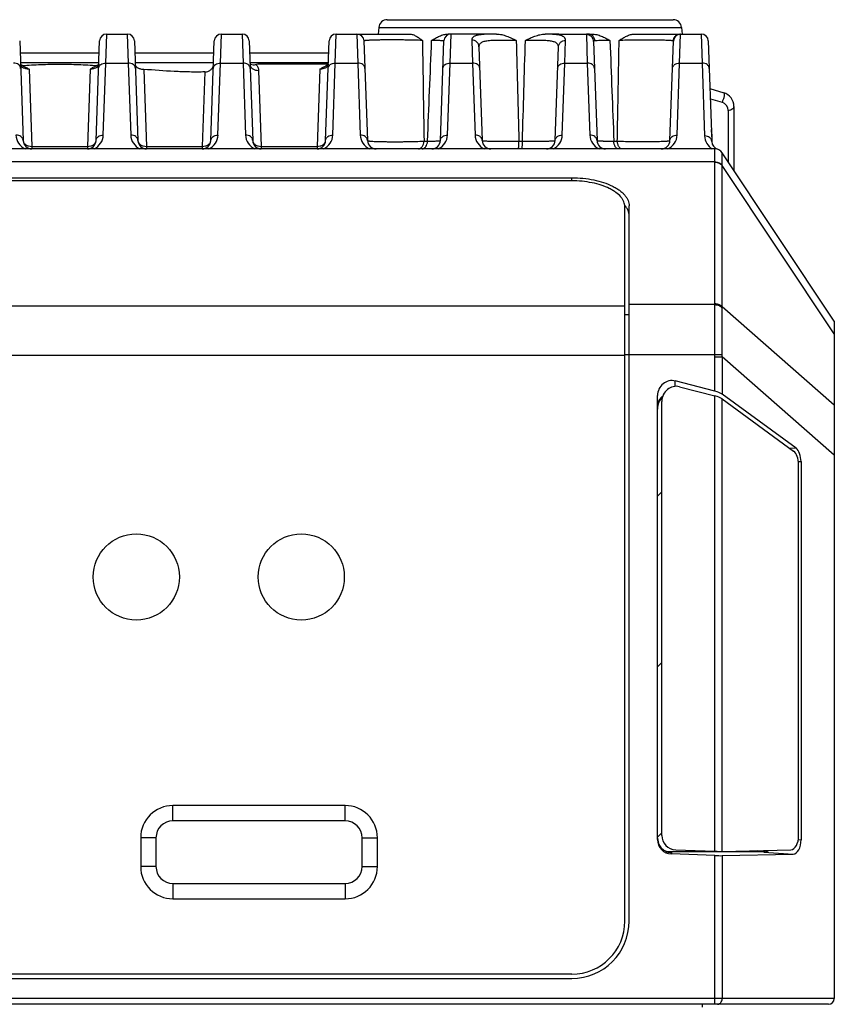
# Model space of a CAD drawing. Header units: millimetres. Extents: x 41 to 356, y 46 to 372.
# Tile 3 of 22: x 93 to 122, y 72 to 106. Entities that reach past the tile are written whole.
import ezdxf

# ---------------------------------------------------------------- set-up
doc = ezdxf.new("R2010")
doc.units = ezdxf.units.MM
doc.header["$LTSCALE"] = 23.1
doc.layers.add('00_COMPONENTS', color=7, linetype='CONTINUOUS')

msp = doc.modelspace()

# ---------------------------------------------------------------- linework, layer by layer
at = {"layer": '00_COMPONENTS', "color": 7}
for p, q in [((105.744, 105.656), (105.719, 105.424)), ((106.042, 105.924), (116.002, 105.924)), ((116.3, 105.656), (116.324, 105.424)), ((96.263, 105.424), (96.981, 105.424)), ((100.263, 105.424), (100.981, 105.424)), ((104.263, 105.424), (106.82, 105.424)), ((109.849, 105.424), (108.165, 105.424)), ((112.022, 105.424), (111.544, 105.423)), ((112.022, 105.424), (113.172, 105.424)), ((114.65, 105.424), (116.981, 105.424)), ((93.23, 105.183), (93.352, 101.714)), ((95.892, 101.714), (96.014, 105.183)), ((97.23, 105.183), (97.352, 101.714)), ((99.892, 101.714), (100.014, 105.183)), ((101.23, 105.183), (101.352, 101.714)), ((103.892, 101.714), (104.014, 105.183)), ((105.23, 105.183), (105.352, 101.714)), ((107.892, 101.714), (108.014, 105.183)), ((109.237, 104.981), (109.352, 101.714)), ((111.892, 101.714), (112.006, 104.974)), ((113.231, 105.165), (113.352, 101.714)), ((115.892, 101.714), (116.013, 105.18)), ((117.23, 105.183), (117.353, 101.683)), ((93.245, 104.775), (95.999, 104.775)), ((97.245, 104.775), (99.999, 104.775)), ((101.245, 104.775), (103.999, 104.775)), ((95.928, 104.328), (95.92, 104.323)), ((99.985, 104.359), (99.985, 104.364)), ((101.525, 104.383), (103.986, 104.383)), ((117.288, 103.525), (117.766, 103.382)), ((118.122, 102.903), (118.122, 100.674)), ((117.351, 101.937), (117.351, 101.736)), ((117.461, 101.424), (71.783, 101.424)), ((121.622, 95.424), (117.711, 101.291)), ((76.772, 100.417), (112.472, 100.417)), ((112.472, 100.311), (76.772, 100.311)), ((114.322, 74.524), (114.322, 99.403)), ((114.472, 74.524), (114.472, 99.434)), ((121.622, 95.424), (121.622, 71.824)), ((117.461, 92.983), (116.08, 93.338)), ((116.23, 93.137), (117.461, 92.821)), ((115.461, 77.361), (115.461, 92.828)), ((115.611, 77.506), (115.611, 92.628)), ((120.288, 90.993), (117.711, 92.877)), ((117.711, 92.715), (120.205, 90.892)), ((120.378, 77.506), (120.378, 90.428)), ((120.461, 90.529), (120.461, 77.358)), ((104.572, 78.549), (98.572, 78.549)), ((97.447, 77.424), (97.447, 76.424)), ((105.697, 76.424), (105.697, 77.424)), ((115.781, 76.945), (118.825, 76.945)), ((117.461, 76.807), (115.943, 76.861)), ((116.093, 77.006), (117.461, 76.957)), ((117.711, 76.953), (120.104, 77.005)), ((117.711, 76.803), (120.187, 76.857)), ((118.825, 76.945), (119.097, 76.945)), ((98.572, 75.299), (104.572, 75.299)), ((112.472, 72.674), (76.772, 72.674)), ((76.772, 72.524), (112.472, 72.524)), ((121.422, 71.624), (67.822, 71.624))]:
    msp.add_line(p, q, dxfattribs=at)
at = {"layer": '00_COMPONENTS', "color": 4}
for p, q in [((105.744, 105.656), (116.3, 105.656)), ((96.23, 104.415), (96.263, 105.424)), ((96.981, 105.424), (97.014, 104.415)), ((100.23, 104.415), (100.263, 105.424)), ((100.981, 105.424), (101.014, 104.415)), ((104.23, 104.415), (104.263, 105.424)), ((104.981, 105.424), (105.014, 104.415)), ((108.23, 104.415), (108.263, 105.424)), ((109.78, 105.424), (109.778, 105.424)), ((112.981, 105.405), (113.014, 104.415)), ((116.23, 104.415), (116.263, 105.421)), ((116.981, 105.424), (117.014, 104.415)), ((108.988, 105.212), (109.014, 104.415)), ((112.23, 104.415), (112.256, 105.204)), ((93.257, 104.433), (95.987, 104.433)), ((96.142, 101.905), (96.23, 104.415)), ((96.23, 104.415), (97.014, 104.415)), ((97.014, 104.415), (97.102, 101.905)), ((97.257, 104.433), (99.987, 104.433)), ((100.142, 101.905), (100.23, 104.415)), ((100.23, 104.415), (101.014, 104.415)), ((101.014, 104.415), (101.102, 101.905)), ((101.257, 104.433), (103.987, 104.433)), ((104.142, 101.905), (104.23, 104.415)), ((104.23, 104.415), (105.014, 104.415)), ((105.014, 104.415), (105.102, 101.905)), ((108.142, 101.905), (108.23, 104.415)), ((108.23, 104.415), (109.014, 104.415)), ((109.014, 104.415), (109.102, 101.905)), ((112.142, 101.905), (112.23, 104.415)), ((112.23, 104.415), (113.014, 104.415)), ((113.014, 104.415), (113.102, 101.905)), ((116.142, 101.905), (116.23, 104.415)), ((116.23, 104.415), (117.014, 104.415)), ((117.014, 104.415), (117.103, 101.873)), ((93.558, 104.198), (93.651, 101.512)), ((95.686, 104.198), (95.593, 101.512)), ((97.558, 104.193), (97.651, 101.512)), ((99.683, 104.104), (99.593, 101.512)), ((101.559, 104.157), (101.651, 101.512)), ((103.686, 104.198), (103.593, 101.512)), ((117.301, 103.171), (117.708, 103.049)), ((117.922, 102.761), (117.922, 100.974)), ((117.351, 101.937), (117.344, 101.932)), ((117.344, 101.93), (117.351, 101.937)), ((107.324, 101.693), (107.445, 101.693)), ((110.631, 101.693), (110.752, 101.693)), ((113.938, 101.693), (114.059, 101.693)), ((93.651, 101.512), (93.651, 101.424)), ((93.651, 101.512), (95.593, 101.512)), ((95.593, 101.512), (95.593, 101.424)), ((97.651, 101.512), (97.651, 101.424)), ((97.651, 101.512), (99.593, 101.512)), ((99.593, 101.512), (99.593, 101.424)), ((101.651, 101.512), (101.651, 101.424)), ((101.651, 101.512), (103.593, 101.512)), ((103.593, 101.512), (103.593, 101.424)), ((117.711, 101.29), (117.711, 101.291)), ((117.461, 100.972), (71.783, 100.972)), ((117.461, 96.036), (117.461, 100.962)), ((117.711, 95.919), (117.711, 100.846)), ((121.622, 94.98), (117.711, 100.846)), ((112.472, 100.311), (112.472, 100.417)), ((74.922, 95.954), (114.322, 95.954)), ((117.461, 95.998), (114.472, 95.998)), ((121.622, 92.495), (117.711, 95.919)), ((114.322, 95.65), (114.472, 95.65)), ((74.922, 94.234), (114.322, 94.234)), ((114.322, 94.257), (117.461, 94.257)), ((117.461, 94.257), (117.712, 94.262)), ((117.461, 92.983), (117.461, 94.181)), ((117.461, 94.181), (117.711, 94.181)), ((117.711, 94.181), (117.711, 92.877)), ((121.622, 90.757), (117.711, 94.181)), ((116.08, 93.151), (116.08, 93.338)), ((117.461, 76.957), (117.461, 92.821)), ((117.711, 76.953), (117.711, 92.715)), ((120.052, 91.004), (120.288, 90.993)), ((120.372, 90.533), (120.461, 90.529)), ((115.461, 89.325), (115.611, 89.475)), ((115.461, 83.385), (115.611, 83.535)), ((98.572, 78.015), (98.572, 78.549)), ((104.572, 78.015), (104.572, 78.549)), ((104.572, 78.015), (98.572, 78.015)), ((115.461, 77.445), (115.611, 77.595)), ((97.981, 77.424), (97.447, 77.424)), ((97.981, 77.424), (97.981, 76.424)), ((105.163, 76.424), (105.163, 77.424)), ((105.163, 77.424), (105.697, 77.424)), ((120.367, 77.363), (120.461, 77.358)), ((115.943, 76.914), (115.887, 76.919)), ((115.943, 76.914), (115.943, 76.861)), ((119.167, 76.92), (118.825, 76.945)), ((119.167, 76.92), (120.187, 76.857)), ((117.461, 71.624), (117.461, 76.807)), ((117.711, 76.803), (117.711, 71.824)), ((97.981, 76.424), (97.447, 76.424)), ((105.163, 76.424), (105.697, 76.424)), ((98.572, 75.833), (98.572, 75.299)), ((98.572, 75.833), (104.572, 75.833)), ((104.572, 75.833), (104.572, 75.299)), ((121.622, 71.824), (67.622, 71.824)), ((117.032, 71.524), (117.032, 71.624))]:
    msp.add_line(p, q, dxfattribs=at)
at = {"layer": '00_COMPONENTS', "color": 7}
for points in [[(93.325, 104.323), (93.317, 104.327), (93.309, 104.332), (93.302, 104.336), (93.297, 104.339)], [(93.357, 104.308), (93.352, 104.31), (93.342, 104.314), (93.333, 104.319), (93.325, 104.323)], [(95.92, 104.323), (95.912, 104.319), (95.903, 104.315), (95.893, 104.311), (95.887, 104.308)], [(95.947, 104.339), (95.942, 104.336), (95.936, 104.332), (95.928, 104.328)], [(101.259, 104.357), (101.259, 104.357), (101.259, 104.357), (101.259, 104.357), (101.259, 104.357), (101.259, 104.358), (101.259, 104.359)], [(103.967, 104.354), (103.962, 104.35), (103.957, 104.346), (103.951, 104.342), (103.945, 104.338), (103.938, 104.333), (103.931, 104.329), (103.923, 104.325), (103.914, 104.32), (103.906, 104.316), (103.896, 104.312), (103.887, 104.308)], [(103.978, 104.364), (103.975, 104.361), (103.971, 104.358), (103.967, 104.354)], [(103.985, 104.373), (103.985, 104.372), (103.983, 104.37), (103.981, 104.367), (103.978, 104.364)], [(107.985, 104.373), (107.985, 104.372), (107.983, 104.37), (107.981, 104.367), (107.978, 104.364)]]:
    msp.add_lwpolyline(points, dxfattribs=at)
for centre in [(97.295, 86.511), (103.045, 86.511)]:
    msp.add_circle(centre, 1.5, dxfattribs=at)
for centre, radius, start, end in [((106.042, 105.624), 0.3, 90, 174), ((116.002, 105.624), 0.3, 6, 90), ((96.263, 105.174), 0.25, 90, 178), ((96.981, 105.174), 0.25, 2, 90), ((100.263, 105.174), 0.25, 90, 178), ((100.981, 105.174), 0.25, 2, 90), ((104.263, 105.174), 0.25, 90, 178), ((104.981, 105.174), 0.25, 2, 90), ((108.263, 105.174), 0.25, 90, 178), ((116.263, 105.174), 0.25, 95.3333, 178), ((116.981, 105.174), 0.25, 2, 90), ((101.467, 104.89), 0.549, 247.6461, 248.608), ((100.458, 107.394), 3.194, 288.4506, 289.5064), ((117.622, 102.903), 0.5, 0, 73.3008), ((116.331, 101.937), 1.02, 359.9889, 8.9663), ((93.651, 101.724), 0.3, 182, 270), ((95.593, 101.724), 0.3, 270, 358), ((97.651, 101.724), 0.3, 182, 270), ((99.593, 101.724), 0.3, 270, 358), ((101.651, 101.724), 0.3, 182, 270), ((103.593, 101.724), 0.3, 270, 358), ((105.651, 101.724), 0.3, 182, 270), ((107.593, 101.724), 0.3, 270, 358), ((109.651, 101.724), 0.3, 182, 270), ((111.593, 101.724), 0.3, 270, 358), ((113.651, 101.724), 0.3, 182, 270), ((115.593, 101.724), 0.3, 270, 358), ((117.652, 101.693), 0.3, 182, 251.4343), ((117.461, 101.124), 0.3, 33.6901, 90), ((117.461, 101.124), 0.3, 87.2753, 89.9988), ((117.461, 101.124), 0.3, 85.9344, 87.276), ((98.572, 77.424), 1.125, 90, 180), ((104.572, 77.424), 1.125, 0, 90), ((115.954, 77.414), 0.499, 265.4742, 268.7876), ((98.572, 76.424), 1.125, 180, 270), ((104.572, 76.424), 1.125, 270, 360), ((112.472, 74.524), 2, 270, 360), ((112.472, 74.524), 1.85, 270, 360), ((121.422, 71.824), 0.2, 270, 360)]:
    msp.add_arc(centre, radius, start, end, dxfattribs=at)
at = {"layer": '00_COMPONENTS', "color": 4}
for centre, radius, start, end in [((109.876, 86.784), 18.64, 90.0825, 90.297), ((116.263, 105.171), 0.25, 89.9805, 177.983), ((1819.696, 130.902), 1712.622, 180.859896, 180.977254), ((101.409, 104.364), 0.149, 182, 182.7161), ((101.409, 104.364), 0.15, 182.718, 185.7993), ((117.622, 102.761), 0.3, 359.9999, 73.3009), ((93.651, 101.924), 0.55, 181.9999, 245.2671), ((95.593, 101.924), 0.55, 294.7328, 358.0001), ((97.651, 101.924), 0.55, 181.9999, 245.2671), ((99.593, 101.924), 0.55, 294.7328, 358.0001), ((101.651, 101.924), 0.55, 181.9999, 245.2671), ((103.593, 101.924), 0.55, 294.7328, 358.0001), ((105.651, 101.924), 0.55, 181.9999, 245.2671), ((107.593, 101.924), 0.55, 294.7328, 358.0001), ((109.651, 101.924), 0.55, 181.9997, 245.2674), ((111.593, 101.924), 0.55, 294.7322, 358.0007), ((113.651, 101.924), 0.55, 181.9999, 245.2671), ((115.593, 101.924), 0.55, 294.7328, 358.0001), ((117.652, 101.893), 0.55, 181.9997, 238.3751), ((117.461, 101.124), 0.3, 84.6818, 85.9344), ((117.461, 101.124), 0.3, 33.6508, 33.6901), ((116.216, 100.962), 1.245, 0.0001, 0.4328), ((116.429, 100.861), 1.282, 359.3359, 359.7699), ((116.632, 96.036), 0.829, 357.4052, 359.9954), ((116.727, 95.884), 0.984, 359.5877, 2.0452), ((114.037, 94.181), 3.424, 0.0019, 1.2766), ((114.019, 94.249), 3.693, 358.9442, 0.2128), ((98.572, 77.424), 0.591, 90, 180), ((104.572, 77.424), 0.591, 0, 90), ((98.572, 76.424), 0.591, 180, 270), ((104.572, 76.424), 0.591, 270, 360)]:
    msp.add_arc(centre, radius, start, end, dxfattribs=at)
at = {"layer": '00_COMPONENTS', "color": 7}
for centre, major_axis, ratio, start_param, end_param in [((116.35, 101.918), (0.479, 0.898), 0.977687, -1.071148, -0.914259), ((115.961, 92.828), (0, 0.524), 0.953479, -0.240077, 1.570796), ((116.111, 92.628), (0, 0.524), 0.953479, -0.240075, 1.570796), ((117.461, 92.888), (0.299, -0.085), 0.294741, 0.671259, 1.654052), ((115.827, 92.353), (-0.001, 0.501), 0.730594, 6.842726, 7.850231), ((117.461, 92.726), (0.299, -0.085), 0.294744, 0.671259, 1.654053), ((120.184, 90.529), (0, 0.5), 0.554295, -1.570793, -0.384968), ((120.101, 90.428), (0, 0.5), 0.554295, -1.570796, -0.384969), ((115.961, 77.361), (0, 0.5), 0.999265, -4.712389, -3.17726), ((115.827, 77.446), (0.001, 0.501), 0.731234, 1.640531, 2.163992), ((116.111, 77.506), (0, 0.5), 0.999265, 1.570796, 3.105928), ((120.101, 77.506), (0, 0.501), 0.553981, -3.129496, -1.570796), ((120.184, 77.358), (0, 0.501), 0.55398, -3.129496, -1.570793), ((115.827, 77.446), (0.001, 0.501), 0.731234, -3.322763, -3.140015), ((117.461, 76.968), (0.3, -0.011), 0.038313, -1.569426, -0.586633), ((118.824, 77.446), (-0.001, 0.501), 0.731234, -3.143164, -2.767273), ((119.097, 77.446), (-0.001, 0.501), 0.731234, -3.143164, -2.7347), ((117.461, 76.818), (0.3, -0.011), 0.038315, -1.569426, -0.586632)]:
    msp.add_ellipse(centre, major_axis=major_axis, ratio=ratio, start_param=start_param, end_param=end_param, dxfattribs=at)
for points, knots in [([(106.82, 105.424), (106.858, 105.424), (106.917, 105.411), (106.991, 105.381), (107.066, 105.341), (107.159, 105.281), (107.231, 105.227), (107.267, 105.2)], [0, 0, 0, 0, 0.227498, 0.347209, 0.471073, 0.729803, 1, 1, 1, 1]), ([(107.587, 105.2), (107.632, 105.228), (107.721, 105.283), (107.861, 105.354), (108.009, 105.408), (108.113, 105.424), (108.165, 105.424)], [0, 0, 0, 0, 0.250226, 0.501169, 0.751246, 1, 1, 1, 1]), ([(109.849, 105.424), (109.91, 105.424), (110.03, 105.408), (110.204, 105.353), (110.371, 105.281), (110.481, 105.227), (110.535, 105.199)], [0, 0, 0, 0, 0.248036, 0.497474, 0.7482, 1, 1, 1, 1]), ([(110.855, 105.2), (110.91, 105.227), (111.019, 105.281), (111.187, 105.353), (111.362, 105.407), (111.484, 105.423), (111.544, 105.423)], [0, 0, 0, 0, 0.250593, 0.500899, 0.750758, 1, 1, 1, 1]), ([(113.172, 105.424), (113.229, 105.424), (113.342, 105.408), (113.502, 105.355), (113.656, 105.283), (113.754, 105.228), (113.803, 105.2)], [0, 0, 0, 0, 0.250128, 0.500533, 0.750803, 1, 1, 1, 1]), ([(114.123, 105.2), (114.166, 105.228), (114.25, 105.281), (114.38, 105.353), (114.512, 105.407), (114.605, 105.424), (114.65, 105.424)], [0, 0, 0, 0, 0.262973, 0.518363, 0.764044, 1, 1, 1, 1]), ([(93.277, 104.353), (93.275, 104.354), (93.269, 104.36), (93.262, 104.367), (93.259, 104.372)], [0, 0, 0, 0, 0.253394, 1, 1, 1, 1]), ([(93.297, 104.339), (93.295, 104.34), (93.288, 104.345), (93.282, 104.349), (93.277, 104.353)], [0, 0, 0, 0, 0.235151, 1, 1, 1, 1]), ([(93.317, 104.327), (93.425, 104.334), (93.643, 104.348), (93.969, 104.363), (94.295, 104.373), (94.622, 104.376), (94.949, 104.373), (95.385, 104.36), (95.711, 104.342), (95.928, 104.328)], [0, 0, 0, 0, 0.124869, 0.24984, 0.374898, 0.499998, 0.625098, 0.750154, 1, 1, 1, 1]), ([(93.357, 104.308), (93.393, 104.293), (93.461, 104.259), (93.526, 104.218), (93.558, 104.198)], [0, 0, 0, 0, 0.507826, 1, 1, 1, 1]), ([(95.887, 104.308), (95.851, 104.293), (95.783, 104.259), (95.718, 104.218), (95.686, 104.198)], [0, 0, 0, 0, 0.507828, 1, 1, 1, 1]), ([(95.967, 104.353), (95.965, 104.352), (95.959, 104.347), (95.952, 104.343), (95.947, 104.339)], [0, 0, 0, 0, 0.260301, 1, 1, 1, 1]), ([(97.26, 104.346), (97.26, 104.337), (97.265, 104.316), (97.283, 104.289), (97.311, 104.265), (97.348, 104.244), (97.392, 104.225), (97.463, 104.205), (97.519, 104.196), (97.558, 104.193)], [0, 0, 0, 0, 0.081886, 0.169922, 0.271066, 0.389003, 0.524325, 0.67478, 1, 1, 1, 1]), ([(99.683, 104.104), (99.72, 104.105), (99.792, 104.117), (99.887, 104.168), (99.956, 104.247), (99.978, 104.312), (99.983, 104.345)], [0, 0, 0, 0, 0.263617, 0.518271, 0.762073, 1, 1, 1, 1]), ([(101.267, 104.379), (101.299, 104.366), (101.349, 104.352), (101.418, 104.352), (101.452, 104.359), (101.469, 104.364)], [0, 0, 0, 0, 0.49642, 0.747032, 1, 1, 1, 1]), ([(103.686, 104.198), (103.718, 104.218), (103.783, 104.259), (103.851, 104.293), (103.887, 104.308)], [0, 0, 0, 0, 0.492175, 1, 1, 1, 1]), ([(99.683, 104.104), (99.506, 104.1), (99.15, 104.099), (98.441, 104.124), (97.911, 104.164), (97.558, 104.193)], [0, 0, 0, 0, 0.250321, 0.500519, 1, 1, 1, 1]), ([(112.472, 100.417), (112.602, 100.417), (112.859, 100.405), (113.231, 100.35), (113.575, 100.261), (113.835, 100.159), (114.016, 100.061), (114.134, 99.984), (114.235, 99.901), (114.32, 99.814), (114.387, 99.723), (114.436, 99.628), (114.465, 99.532), (114.472, 99.466), (114.472, 99.434)], [0, 0, 0, 0, 0.162073, 0.319459, 0.467792, 0.603391, 0.665609, 0.723814, 0.777968, 0.828196, 0.874827, 0.918423, 0.959801, 1, 1, 1, 1]), ([(114.322, 99.403), (114.322, 99.433), (114.316, 99.494), (114.288, 99.583), (114.243, 99.67), (114.157, 99.787), (114.04, 99.891), (113.9, 99.982), (113.733, 100.073), (113.493, 100.167), (113.174, 100.249), (112.83, 100.3), (112.592, 100.311), (112.472, 100.311)], [0, 0, 0, 0, 0.040152, 0.081487, 0.125049, 0.171654, 0.275835, 0.334045, 0.396278, 0.53193, 0.680341, 0.837822, 1, 1, 1, 1]), ([(114.472, 99.085), (114.472, 99.118), (114.465, 99.184), (114.435, 99.281), (114.386, 99.376), (114.342, 99.435), (114.318, 99.464)], [0, 0, 0, 0, 0.233816, 0.474564, 0.728368, 1, 1, 1, 1]), ([(115.642, 92.808), (115.614, 92.789), (115.563, 92.743), (115.505, 92.657), (115.469, 92.558), (115.461, 92.487), (115.461, 92.452)], [0, 0, 0, 0, 0.243872, 0.490906, 0.742765, 1, 1, 1, 1]), ([(115.463, 77.369), (115.465, 77.339), (115.475, 77.28), (115.505, 77.195), (115.55, 77.119), (115.607, 77.052), (115.675, 76.997), (115.75, 76.955), (115.83, 76.927), (115.886, 76.918), (115.915, 76.916)], [0, 0, 0, 0, 0.129398, 0.257622, 0.384392, 0.509642, 0.633501, 0.756249, 0.878268, 1, 1, 1, 1]), ([(119.167, 76.92), (119.181, 76.92), (119.21, 76.923), (119.267, 76.941), (119.306, 76.968), (119.33, 76.988)], [0, 0, 0, 0, 0.234891, 0.477382, 1, 1, 1, 1])]:
    msp.add_open_spline(points, degree=3, knots=knots, dxfattribs=at)
at = {"layer": '00_COMPONENTS', "color": 4}
for points, knots in [([(109.778, 105.424), (109.718, 105.424), (109.605, 105.422), (109.445, 105.417), (109.306, 105.405), (109.206, 105.389), (109.138, 105.371), (109.097, 105.356), (109.062, 105.338), (109.034, 105.318), (109.012, 105.295), (108.997, 105.269), (108.988, 105.241), (108.987, 105.222), (108.988, 105.212)], [0, 0, 0, 0, 0.20418, 0.387028, 0.545324, 0.677229, 0.733271, 0.782996, 0.826917, 0.865853, 0.900991, 0.933884, 0.966316, 1, 1, 1, 1]), ([(112.256, 105.204), (112.256, 105.214), (112.255, 105.233), (112.248, 105.26), (112.235, 105.285), (112.215, 105.307), (112.19, 105.328), (112.146, 105.353), (112.075, 105.378), (111.971, 105.398), (111.847, 105.412), (111.702, 105.42), (111.599, 105.422), (111.544, 105.423)], [0, 0, 0, 0, 0.035579, 0.06982, 0.104267, 0.140563, 0.180199, 0.224369, 0.329374, 0.459593, 0.615795, 0.796785, 1, 1, 1, 1]), ([(113.041, 105.424), (113.032, 105.424), (113.017, 105.424), (112.999, 105.421), (112.989, 105.417), (112.985, 105.414), (112.982, 105.41), (112.981, 105.406), (112.981, 105.405)], [0, 0, 0, 0, 0.390631, 0.67265, 0.776712, 0.860528, 0.931237, 1, 1, 1, 1]), ([(113.231, 105.165), (113.23, 105.196), (113.215, 105.26), (113.159, 105.339), (113.077, 105.393), (113.013, 105.405), (112.981, 105.405)], [0, 0, 0, 0, 0.249561, 0.499376, 0.749553, 1, 1, 1, 1]), ([(113.28, 105.19), (113.278, 105.221), (113.263, 105.283), (113.209, 105.36), (113.132, 105.412), (113.071, 105.424), (113.041, 105.424)], [0, 0, 0, 0, 0.254827, 0.506703, 0.754701, 1, 1, 1, 1]), ([(116.006, 105.187), (116.008, 105.218), (116.023, 105.281), (116.079, 105.36), (116.16, 105.412), (116.223, 105.424), (116.255, 105.424)], [0, 0, 0, 0, 0.250683, 0.50095, 0.750666, 1, 1, 1, 1]), ([(116.263, 105.421), (116.263, 105.422), (116.263, 105.423), (116.261, 105.424), (116.258, 105.424), (116.256, 105.424), (116.255, 105.424)], [0, 0, 0, 0, 0.138623, 0.326545, 0.609015, 1, 1, 1, 1]), ([(107.267, 105.2), (107.173, 105.204), (106.968, 105.211), (106.704, 105.216), (106.476, 105.219), (106.3, 105.22), (106.127, 105.22), (105.961, 105.219), (105.805, 105.217), (105.664, 105.215), (105.538, 105.211), (105.446, 105.207), (105.382, 105.204), (105.343, 105.201), (105.309, 105.199), (105.282, 105.196), (105.262, 105.193), (105.25, 105.191), (105.243, 105.189), (105.238, 105.188), (105.233, 105.186), (105.23, 105.184), (105.23, 105.183)], [0, 0, 0, 0, 0.138826, 0.301632, 0.387767, 0.474519, 0.559915, 0.642007, 0.718939, 0.789015, 0.850744, 0.902873, 0.925016, 0.944406, 0.960959, 0.97461, 0.985312, 0.989549, 0.993044, 0.995804, 0.997843, 1, 1, 1, 1]), ([(108.014, 105.183), (108.014, 105.183), (108.013, 105.184), (108.011, 105.185), (108.005, 105.186), (107.997, 105.187), (107.984, 105.189), (107.969, 105.19), (107.95, 105.191), (107.927, 105.192), (107.891, 105.194), (107.837, 105.196), (107.764, 105.198), (107.679, 105.199), (107.619, 105.2), (107.587, 105.2)], [0, 0, 0, 0, 0.001953, 0.005423, 0.018122, 0.038862, 0.067697, 0.104587, 0.149455, 0.202187, 0.262646, 0.406069, 0.578134, 0.776876, 1, 1, 1, 1]), ([(109.237, 104.981), (109.236, 105.012), (109.222, 105.073), (109.165, 105.15), (109.083, 105.2), (109.019, 105.212), (108.988, 105.212)], [0, 0, 0, 0, 0.245058, 0.492993, 0.745005, 1, 1, 1, 1]), ([(110.535, 105.199), (110.45, 105.2), (110.283, 105.201), (110.039, 105.203), (109.845, 105.202), (109.701, 105.198), (109.605, 105.192), (109.519, 105.182), (109.443, 105.169), (109.379, 105.151), (109.326, 105.128), (109.284, 105.099), (109.255, 105.065), (109.239, 105.024), (109.237, 104.995), (109.237, 104.981)], [0, 0, 0, 0, 0.18196, 0.359219, 0.523588, 0.598503, 0.667404, 0.72959, 0.784593, 0.832296, 0.873089, 0.908057, 0.939124, 0.968897, 1, 1, 1, 1]), ([(112.006, 104.974), (112.007, 104.988), (112.005, 105.015), (111.991, 105.053), (111.967, 105.087), (111.932, 105.115), (111.886, 105.139), (111.83, 105.158), (111.765, 105.173), (111.69, 105.184), (111.606, 105.192), (111.48, 105.199), (111.306, 105.202), (111.086, 105.201), (110.933, 105.2), (110.855, 105.2)], [0, 0, 0, 0, 0.032734, 0.063996, 0.096049, 0.13126, 0.171538, 0.2181, 0.271534, 0.331944, 0.399076, 0.47243, 0.635005, 0.813248, 1, 1, 1, 1]), ([(112.006, 104.974), (112.007, 105.004), (112.022, 105.066), (112.079, 105.142), (112.16, 105.193), (112.224, 105.204), (112.256, 105.204)], [0, 0, 0, 0, 0.244879, 0.492741, 0.744826, 1, 1, 1, 1]), ([(113.28, 105.19), (113.273, 105.189), (113.26, 105.188), (113.244, 105.183), (113.234, 105.177), (113.231, 105.17), (113.231, 105.166), (113.231, 105.165)], [0, 0, 0, 0, 0.363668, 0.632777, 0.827601, 0.912541, 1, 1, 1, 1]), ([(113.803, 105.2), (113.744, 105.2), (113.636, 105.199), (113.489, 105.197), (113.373, 105.194), (113.307, 105.191), (113.28, 105.19)], [0, 0, 0, 0, 0.336442, 0.621129, 0.844697, 1, 1, 1, 1]), ([(114.059, 101.693), (114.064, 101.985), (114.087, 103.154), (114.108, 104.324), (114.123, 105.2)], [0, 0, 0, 0, 0.250067, 1, 1, 1, 1]), ([(115.997, 105.189), (115.985, 105.191), (115.956, 105.194), (115.904, 105.198), (115.835, 105.202), (115.75, 105.205), (115.649, 105.208), (115.49, 105.211), (115.267, 105.213), (114.982, 105.214), (114.686, 105.212), (114.398, 105.207), (114.212, 105.203), (114.123, 105.2)], [0, 0, 0, 0, 0.018422, 0.046369, 0.083502, 0.129314, 0.183144, 0.244187, 0.383994, 0.539785, 0.701336, 0.858073, 1, 1, 1, 1]), ([(116.006, 105.187), (116.006, 105.187), (116.002, 105.188), (115.999, 105.189), (115.997, 105.189)], [0, 0, 0, 0, 0.211972, 1, 1, 1, 1]), ([(116.013, 105.18), (116.013, 105.181), (116.013, 105.182), (116.012, 105.185), (116.009, 105.186), (116.007, 105.187), (116.006, 105.187)], [0, 0, 0, 0, 0.21378, 0.429412, 0.683515, 1, 1, 1, 1]), ([(93.264, 104.224), (93.263, 104.237), (93.259, 104.263), (93.244, 104.3), (93.22, 104.333), (93.177, 104.373), (93.108, 104.407), (93.046, 104.416), (93.014, 104.415)], [0, 0, 0, 0, 0.111327, 0.224903, 0.342545, 0.46532, 0.725445, 1, 1, 1, 1]), ([(93.558, 104.198), (93.519, 104.198), (93.462, 104.206), (93.392, 104.228), (93.347, 104.25), (93.31, 104.275), (93.282, 104.302), (93.265, 104.33), (93.259, 104.35), (93.259, 104.359)], [0, 0, 0, 0, 0.318416, 0.468389, 0.606745, 0.730078, 0.836184, 0.925046, 1, 1, 1, 1]), ([(95.985, 104.359), (95.984, 104.35), (95.979, 104.33), (95.962, 104.302), (95.934, 104.275), (95.897, 104.25), (95.852, 104.228), (95.782, 104.206), (95.725, 104.198), (95.686, 104.198)], [0, 0, 0, 0, 0.074955, 0.163816, 0.269922, 0.393255, 0.531611, 0.681584, 1, 1, 1, 1]), ([(95.98, 104.224), (95.98, 104.237), (95.985, 104.263), (96, 104.3), (96.024, 104.333), (96.067, 104.373), (96.136, 104.407), (96.198, 104.416), (96.23, 104.415)], [0, 0, 0, 0, 0.111327, 0.224903, 0.342545, 0.46532, 0.725445, 1, 1, 1, 1]), ([(97.264, 104.224), (97.263, 104.237), (97.259, 104.263), (97.244, 104.3), (97.22, 104.333), (97.177, 104.373), (97.108, 104.407), (97.046, 104.416), (97.014, 104.415)], [0, 0, 0, 0, 0.111327, 0.224903, 0.342545, 0.46532, 0.725445, 1, 1, 1, 1]), ([(99.98, 104.224), (99.98, 104.237), (99.985, 104.263), (100, 104.3), (100.024, 104.333), (100.067, 104.373), (100.136, 104.407), (100.198, 104.416), (100.23, 104.415)], [0, 0, 0, 0, 0.111327, 0.224903, 0.342545, 0.46532, 0.725445, 1, 1, 1, 1]), ([(99.985, 104.359), (99.985, 104.358), (99.984, 104.353), (99.984, 104.348), (99.983, 104.345)], [0, 0, 0, 0, 0.244058, 1, 1, 1, 1]), ([(101.264, 104.224), (101.263, 104.237), (101.259, 104.263), (101.244, 104.3), (101.22, 104.333), (101.177, 104.373), (101.108, 104.407), (101.046, 104.416), (101.014, 104.415)], [0, 0, 0, 0, 0.111327, 0.224903, 0.342545, 0.46532, 0.725445, 1, 1, 1, 1]), ([(101.26, 104.349), (101.261, 104.336), (101.268, 104.309), (101.288, 104.271), (101.317, 104.238), (101.369, 104.198), (101.45, 104.165), (101.522, 104.157), (101.559, 104.157)], [0, 0, 0, 0, 0.103646, 0.211474, 0.325907, 0.44813, 0.714127, 1, 1, 1, 1]), ([(101.469, 104.364), (101.496, 104.335), (101.529, 104.286), (101.553, 104.213), (101.558, 104.176), (101.559, 104.157)], [0, 0, 0, 0, 0.516211, 0.76063, 1, 1, 1, 1]), ([(103.985, 104.359), (103.984, 104.35), (103.979, 104.33), (103.962, 104.302), (103.934, 104.275), (103.897, 104.25), (103.852, 104.228), (103.782, 104.206), (103.725, 104.198), (103.686, 104.198)], [0, 0, 0, 0, 0.074957, 0.163819, 0.269925, 0.393258, 0.531614, 0.681585, 1, 1, 1, 1]), ([(103.98, 104.224), (103.98, 104.237), (103.985, 104.263), (104, 104.3), (104.024, 104.333), (104.067, 104.373), (104.136, 104.407), (104.198, 104.416), (104.23, 104.415)], [0, 0, 0, 0, 0.111327, 0.224903, 0.342545, 0.46532, 0.725445, 1, 1, 1, 1]), ([(105.264, 104.224), (105.263, 104.237), (105.259, 104.263), (105.244, 104.3), (105.22, 104.333), (105.177, 104.373), (105.108, 104.407), (105.046, 104.416), (105.014, 104.415)], [0, 0, 0, 0, 0.111327, 0.224903, 0.342545, 0.46532, 0.725445, 1, 1, 1, 1]), ([(107.98, 104.224), (107.98, 104.237), (107.985, 104.263), (108, 104.3), (108.024, 104.333), (108.067, 104.373), (108.136, 104.407), (108.198, 104.416), (108.23, 104.415)], [0, 0, 0, 0, 0.111327, 0.224903, 0.342545, 0.46532, 0.725445, 1, 1, 1, 1]), ([(109.264, 104.224), (109.263, 104.237), (109.259, 104.263), (109.244, 104.3), (109.22, 104.333), (109.177, 104.373), (109.108, 104.407), (109.046, 104.416), (109.014, 104.415)], [0, 0, 0, 0, 0.111327, 0.224903, 0.342545, 0.46532, 0.725445, 1, 1, 1, 1]), ([(111.98, 104.224), (111.98, 104.237), (111.985, 104.263), (112, 104.3), (112.024, 104.333), (112.067, 104.373), (112.136, 104.407), (112.198, 104.416), (112.23, 104.415)], [0, 0, 0, 0, 0.111327, 0.224903, 0.342545, 0.46532, 0.725445, 1, 1, 1, 1]), ([(113.264, 104.224), (113.263, 104.237), (113.259, 104.263), (113.244, 104.3), (113.22, 104.333), (113.177, 104.373), (113.108, 104.407), (113.046, 104.416), (113.014, 104.415)], [0, 0, 0, 0, 0.111327, 0.224903, 0.342545, 0.46532, 0.725445, 1, 1, 1, 1]), ([(115.98, 104.224), (115.98, 104.237), (115.985, 104.263), (116, 104.3), (116.024, 104.333), (116.067, 104.373), (116.136, 104.407), (116.198, 104.416), (116.23, 104.415)], [0, 0, 0, 0, 0.111327, 0.224903, 0.342545, 0.46532, 0.725445, 1, 1, 1, 1]), ([(117.264, 104.224), (117.263, 104.237), (117.259, 104.263), (117.244, 104.3), (117.22, 104.333), (117.177, 104.373), (117.108, 104.407), (117.046, 104.416), (117.014, 104.415)], [0, 0, 0, 0, 0.111327, 0.224903, 0.342545, 0.46532, 0.725445, 1, 1, 1, 1]), ([(117.766, 103.382), (117.768, 103.381), (117.774, 103.378), (117.779, 103.369), (117.783, 103.356), (117.786, 103.341), (117.787, 103.322), (117.786, 103.301), (117.784, 103.278), (117.778, 103.243), (117.768, 103.197), (117.752, 103.144), (117.732, 103.094), (117.716, 103.063), (117.708, 103.049)], [0, 0, 0, 0, 0.023304, 0.051552, 0.087407, 0.13175, 0.184507, 0.245075, 0.312518, 0.38566, 0.543515, 0.70674, 0.862818, 1, 1, 1, 1]), ([(118.122, 102.903), (118.122, 102.894), (118.119, 102.875), (118.107, 102.848), (118.089, 102.823), (118.054, 102.794), (117.998, 102.768), (117.948, 102.761), (117.922, 102.761)], [0, 0, 0, 0, 0.103459, 0.210668, 0.324499, 0.446432, 0.712953, 1, 1, 1, 1]), ([(93.352, 101.714), (93.351, 101.727), (93.347, 101.752), (93.332, 101.789), (93.308, 101.823), (93.265, 101.862), (93.196, 101.896), (93.133, 101.905), (93.102, 101.905)], [0, 0, 0, 0, 0.111327, 0.224903, 0.342545, 0.46532, 0.725445, 1, 1, 1, 1]), ([(95.892, 101.714), (95.893, 101.727), (95.897, 101.752), (95.912, 101.789), (95.936, 101.823), (95.979, 101.862), (96.048, 101.896), (96.111, 101.905), (96.142, 101.905)], [0, 0, 0, 0, 0.111327, 0.224903, 0.342545, 0.46532, 0.725445, 1, 1, 1, 1]), ([(97.352, 101.714), (97.351, 101.727), (97.347, 101.752), (97.332, 101.789), (97.308, 101.823), (97.265, 101.862), (97.196, 101.896), (97.133, 101.905), (97.102, 101.905)], [0, 0, 0, 0, 0.111327, 0.224903, 0.342545, 0.46532, 0.725445, 1, 1, 1, 1]), ([(99.892, 101.714), (99.893, 101.727), (99.897, 101.752), (99.912, 101.789), (99.936, 101.823), (99.979, 101.862), (100.048, 101.896), (100.111, 101.905), (100.142, 101.905)], [0, 0, 0, 0, 0.111327, 0.224903, 0.342545, 0.46532, 0.725445, 1, 1, 1, 1]), ([(101.352, 101.714), (101.351, 101.727), (101.347, 101.752), (101.332, 101.789), (101.308, 101.823), (101.265, 101.862), (101.196, 101.896), (101.133, 101.905), (101.102, 101.905)], [0, 0, 0, 0, 0.111327, 0.224903, 0.342545, 0.46532, 0.725445, 1, 1, 1, 1]), ([(103.892, 101.714), (103.893, 101.727), (103.897, 101.752), (103.912, 101.789), (103.936, 101.823), (103.979, 101.862), (104.048, 101.896), (104.111, 101.905), (104.142, 101.905)], [0, 0, 0, 0, 0.111327, 0.224903, 0.342545, 0.46532, 0.725445, 1, 1, 1, 1]), ([(105.352, 101.714), (105.351, 101.727), (105.347, 101.752), (105.332, 101.789), (105.308, 101.823), (105.265, 101.862), (105.196, 101.896), (105.133, 101.905), (105.102, 101.905)], [0, 0, 0, 0, 0.111327, 0.224903, 0.342545, 0.46532, 0.725445, 1, 1, 1, 1]), ([(107.892, 101.714), (107.893, 101.727), (107.897, 101.752), (107.912, 101.789), (107.936, 101.823), (107.979, 101.862), (108.048, 101.896), (108.111, 101.905), (108.142, 101.905)], [0, 0, 0, 0, 0.111327, 0.224903, 0.342545, 0.46532, 0.725445, 1, 1, 1, 1]), ([(109.352, 101.714), (109.351, 101.727), (109.347, 101.752), (109.332, 101.789), (109.308, 101.823), (109.265, 101.862), (109.196, 101.896), (109.133, 101.905), (109.102, 101.905)], [0, 0, 0, 0, 0.111327, 0.224903, 0.342545, 0.46532, 0.725445, 1, 1, 1, 1]), ([(111.892, 101.714), (111.893, 101.727), (111.897, 101.752), (111.912, 101.789), (111.936, 101.823), (111.979, 101.862), (112.048, 101.896), (112.111, 101.905), (112.142, 101.905)], [0, 0, 0, 0, 0.111327, 0.224903, 0.342545, 0.46532, 0.725445, 1, 1, 1, 1]), ([(113.352, 101.714), (113.351, 101.727), (113.347, 101.752), (113.332, 101.789), (113.308, 101.823), (113.265, 101.862), (113.196, 101.896), (113.133, 101.905), (113.102, 101.905)], [0, 0, 0, 0, 0.111327, 0.224903, 0.342545, 0.46532, 0.725445, 1, 1, 1, 1]), ([(115.892, 101.714), (115.893, 101.727), (115.897, 101.752), (115.912, 101.789), (115.936, 101.823), (115.979, 101.862), (116.048, 101.896), (116.111, 101.905), (116.142, 101.905)], [0, 0, 0, 0, 0.111327, 0.224903, 0.342545, 0.46532, 0.725445, 1, 1, 1, 1]), ([(117.353, 101.683), (117.352, 101.695), (117.348, 101.721), (117.333, 101.758), (117.309, 101.792), (117.266, 101.831), (117.197, 101.865), (117.134, 101.874), (117.103, 101.873)], [0, 0, 0, 0, 0.111327, 0.224903, 0.342545, 0.46532, 0.725445, 1, 1, 1, 1]), ([(93.352, 101.714), (93.352, 101.7), (93.357, 101.672), (93.375, 101.633), (93.404, 101.597), (93.456, 101.555), (93.54, 101.52), (93.613, 101.511), (93.651, 101.512)], [0, 0, 0, 0, 0.103691, 0.211038, 0.324855, 0.446641, 0.712771, 1, 1, 1, 1]), ([(95.593, 101.512), (95.631, 101.511), (95.704, 101.52), (95.788, 101.555), (95.84, 101.597), (95.868, 101.633), (95.887, 101.672), (95.892, 101.7), (95.892, 101.714)], [0, 0, 0, 0, 0.287229, 0.553359, 0.675145, 0.788962, 0.896309, 1, 1, 1, 1]), ([(97.352, 101.714), (97.352, 101.7), (97.357, 101.672), (97.375, 101.633), (97.404, 101.597), (97.456, 101.555), (97.54, 101.52), (97.613, 101.511), (97.651, 101.512)], [0, 0, 0, 0, 0.103691, 0.211038, 0.324855, 0.446641, 0.712771, 1, 1, 1, 1]), ([(99.593, 101.512), (99.631, 101.511), (99.704, 101.52), (99.788, 101.555), (99.84, 101.597), (99.868, 101.633), (99.887, 101.672), (99.892, 101.7), (99.892, 101.714)], [0, 0, 0, 0, 0.287229, 0.553359, 0.675145, 0.788962, 0.896309, 1, 1, 1, 1]), ([(101.352, 101.714), (101.352, 101.7), (101.357, 101.672), (101.375, 101.633), (101.404, 101.597), (101.456, 101.555), (101.54, 101.52), (101.613, 101.511), (101.651, 101.512)], [0, 0, 0, 0, 0.103691, 0.211038, 0.324855, 0.446641, 0.712771, 1, 1, 1, 1]), ([(103.593, 101.512), (103.631, 101.511), (103.704, 101.52), (103.788, 101.555), (103.84, 101.597), (103.868, 101.633), (103.887, 101.672), (103.892, 101.7), (103.892, 101.714)], [0, 0, 0, 0, 0.287229, 0.553359, 0.675145, 0.788962, 0.896309, 1, 1, 1, 1]), ([(105.352, 101.714), (105.352, 101.712), (105.355, 101.71), (105.359, 101.708), (105.367, 101.706), (105.38, 101.703), (105.401, 101.7), (105.428, 101.697), (105.46, 101.694), (105.498, 101.691), (105.558, 101.688), (105.646, 101.683), (105.765, 101.68), (105.899, 101.677), (106.047, 101.675), (106.205, 101.673), (106.37, 101.673), (106.539, 101.674), (106.761, 101.677), (107.023, 101.682), (107.228, 101.689), (107.324, 101.693)], [0, 0, 0, 0, 0.002357, 0.00446, 0.007263, 0.015027, 0.025693, 0.039239, 0.055613, 0.074745, 0.096549, 0.147752, 0.208244, 0.276839, 0.352171, 0.432718, 0.51684, 0.602817, 0.68889, 0.854358, 1, 1, 1, 1]), ([(107.13, 101.424), (107.142, 101.424), (107.166, 101.428), (107.201, 101.443), (107.233, 101.468), (107.273, 101.514), (107.309, 101.59), (107.321, 101.657), (107.324, 101.693)], [0, 0, 0, 0, 0.099433, 0.203168, 0.314504, 0.435217, 0.703966, 1, 1, 1, 1]), ([(107.258, 101.424), (107.269, 101.424), (107.293, 101.428), (107.327, 101.443), (107.358, 101.468), (107.396, 101.514), (107.431, 101.59), (107.443, 101.657), (107.445, 101.693)], [0, 0, 0, 0, 0.097417, 0.199535, 0.309906, 0.43039, 0.700682, 1, 1, 1, 1]), ([(107.445, 101.693), (107.478, 101.693), (107.541, 101.694), (107.629, 101.696), (107.706, 101.698), (107.762, 101.7), (107.801, 101.702), (107.824, 101.704), (107.845, 101.705), (107.861, 101.707), (107.874, 101.708), (107.884, 101.71), (107.889, 101.711), (107.892, 101.713), (107.892, 101.713), (107.892, 101.714)], [0, 0, 0, 0, 0.221504, 0.419332, 0.591064, 0.7346, 0.795241, 0.848217, 0.893376, 0.930594, 0.959783, 0.980902, 0.994023, 0.997746, 1, 1, 1, 1]), ([(109.352, 101.714), (109.352, 101.713), (109.354, 101.711), (109.359, 101.71), (109.367, 101.709), (109.378, 101.707), (109.392, 101.706), (109.409, 101.704), (109.429, 101.703), (109.461, 101.701), (109.509, 101.699), (109.574, 101.697), (109.649, 101.695), (109.734, 101.694), (109.827, 101.692), (109.928, 101.691), (110.036, 101.691), (110.189, 101.69), (110.388, 101.691), (110.549, 101.692), (110.631, 101.693)], [0, 0, 0, 0, 0.001789, 0.005691, 0.011935, 0.020553, 0.031539, 0.044876, 0.060532, 0.078471, 0.121019, 0.172092, 0.231173, 0.297652, 0.370843, 0.449981, 0.534241, 0.622736, 0.808677, 1, 1, 1, 1]), ([(110.61, 101.424), (110.611, 101.424), (110.613, 101.426), (110.614, 101.43), (110.616, 101.436), (110.619, 101.449), (110.621, 101.471), (110.624, 101.504), (110.627, 101.544), (110.629, 101.59), (110.63, 101.64), (110.63, 101.675), (110.631, 101.693)], [0, 0, 0, 0, 0.008366, 0.023876, 0.047874, 0.080509, 0.170956, 0.292654, 0.441684, 0.61314, 0.801327, 1, 1, 1, 1]), ([(110.738, 101.424), (110.738, 101.424), (110.74, 101.426), (110.741, 101.43), (110.742, 101.436), (110.743, 101.445), (110.744, 101.456), (110.746, 101.475), (110.747, 101.504), (110.749, 101.544), (110.751, 101.59), (110.751, 101.64), (110.752, 101.675), (110.752, 101.693)], [0, 0, 0, 0, 0.006709, 0.021458, 0.045052, 0.077476, 0.11852, 0.167871, 0.289835, 0.439362, 0.611487, 0.800464, 1, 1, 1, 1]), ([(110.752, 101.693), (110.827, 101.692), (110.974, 101.692), (111.155, 101.692), (111.292, 101.692), (111.388, 101.693), (111.477, 101.694), (111.559, 101.695), (111.634, 101.697), (111.699, 101.699), (111.756, 101.701), (111.803, 101.703), (111.836, 101.705), (111.858, 101.707), (111.87, 101.708), (111.879, 101.709), (111.886, 101.711), (111.89, 101.712), (111.892, 101.713), (111.892, 101.714)], [0, 0, 0, 0, 0.197513, 0.38603, 0.474758, 0.558715, 0.637141, 0.709328, 0.774628, 0.83246, 0.882309, 0.92374, 0.956395, 0.969346, 0.980011, 0.988375, 0.994438, 0.998234, 1, 1, 1, 1]), ([(113.352, 101.714), (113.352, 101.713), (113.352, 101.712), (113.356, 101.711), (113.363, 101.709), (113.376, 101.708), (113.393, 101.706), (113.415, 101.705), (113.442, 101.703), (113.474, 101.701), (113.51, 101.7), (113.55, 101.699), (113.612, 101.697), (113.699, 101.695), (113.814, 101.694), (113.895, 101.693), (113.938, 101.693)], [0, 0, 0, 0, 0.001994, 0.005621, 0.018841, 0.040312, 0.070047, 0.107958, 0.153908, 0.20772, 0.26918, 0.33804, 0.41402, 0.586065, 0.782476, 1, 1, 1, 1]), ([(114.09, 101.424), (114.081, 101.424), (114.061, 101.428), (114.033, 101.444), (114.008, 101.469), (113.986, 101.502), (113.967, 101.543), (113.947, 101.606), (113.939, 101.658), (113.938, 101.693)], [0, 0, 0, 0, 0.085251, 0.177837, 0.282763, 0.402157, 0.535861, 0.682131, 1, 1, 1, 1]), ([(114.059, 101.693), (114.155, 101.69), (114.357, 101.685), (114.611, 101.681), (114.822, 101.68), (114.978, 101.679), (115.129, 101.68), (115.273, 101.681), (115.406, 101.683), (115.526, 101.686), (115.632, 101.689), (115.71, 101.692), (115.763, 101.695), (115.797, 101.698), (115.825, 101.7), (115.848, 101.702), (115.867, 101.705), (115.879, 101.707), (115.886, 101.709), (115.89, 101.711), (115.892, 101.712), (115.892, 101.714)], [0, 0, 0, 0, 0.157884, 0.329092, 0.415931, 0.50153, 0.584356, 0.662932, 0.735858, 0.801849, 0.85975, 0.908566, 0.929301, 0.947471, 0.963001, 0.975833, 0.985923, 0.993252, 0.995888, 0.997855, 1, 1, 1, 1]), ([(114.218, 101.424), (114.208, 101.424), (114.187, 101.428), (114.159, 101.444), (114.132, 101.469), (114.109, 101.502), (114.09, 101.542), (114.069, 101.606), (114.061, 101.658), (114.059, 101.693)], [0, 0, 0, 0, 0.087617, 0.182017, 0.287935, 0.407477, 0.540589, 0.685671, 1, 1, 1, 1]), ([(117.461, 100.972), (117.461, 101.006), (117.461, 101.072), (117.461, 101.163), (117.461, 101.23), (117.461, 101.278), (117.461, 101.308), (117.461, 101.335), (117.461, 101.358), (117.461, 101.378), (117.461, 101.392), (117.461, 101.402), (117.461, 101.408), (117.461, 101.413), (117.461, 101.417), (117.461, 101.42), (117.461, 101.422), (117.461, 101.423), (117.461, 101.424), (117.461, 101.424)], [0, 0, 0, 0, 0.230373, 0.431993, 0.604019, 0.678712, 0.74575, 0.805065, 0.856595, 0.900289, 0.9361, 0.951037, 0.963992, 0.974959, 0.983937, 0.990923, 0.995919, 0.99893, 1, 1, 1, 1]), ([(117.711, 100.856), (117.711, 100.889), (117.712, 100.95), (117.712, 101.037), (117.713, 101.111), (117.713, 101.172), (117.713, 101.215), (117.712, 101.243), (117.712, 101.259), (117.712, 101.271), (117.712, 101.281), (117.711, 101.287), (117.711, 101.29), (117.711, 101.29)], [0, 0, 0, 0, 0.226893, 0.425884, 0.596238, 0.737337, 0.848647, 0.892993, 0.929737, 0.958839, 0.980267, 0.993992, 1, 1, 1, 1]), ([(117.461, 100.972), (117.486, 100.972), (117.535, 100.967), (117.604, 100.944), (117.664, 100.907), (117.697, 100.874), (117.711, 100.856)], [0, 0, 0, 0, 0.258094, 0.512466, 0.760255, 1, 1, 1, 1]), ([(117.461, 100.962), (117.486, 100.962), (117.535, 100.957), (117.604, 100.934), (117.664, 100.897), (117.697, 100.864), (117.711, 100.846)], [0, 0, 0, 0, 0.257977, 0.51233, 0.760173, 1, 1, 1, 1]), ([(117.461, 94.257), (117.457, 94.431), (117.457, 94.767), (117.458, 95.176), (117.458, 95.477), (117.457, 95.673), (117.457, 95.844), (117.459, 95.95), (117.461, 95.998)], [0, 0, 0, 0, 0.299862, 0.578924, 0.70451, 0.817823, 0.91689, 1, 1, 1, 1]), ([(117.461, 96.036), (117.486, 96.036), (117.535, 96.031), (117.604, 96.008), (117.664, 95.971), (117.697, 95.937), (117.711, 95.919)], [0, 0, 0, 0, 0.257977, 0.51233, 0.760173, 1, 1, 1, 1]), ([(117.461, 95.998), (117.485, 95.998), (117.534, 95.992), (117.604, 95.968), (117.665, 95.93), (117.698, 95.896), (117.712, 95.877)], [0, 0, 0, 0, 0.257452, 0.511772, 0.759874, 1, 1, 1, 1]), ([(117.712, 94.262), (117.711, 94.422), (117.715, 94.731), (117.718, 95.108), (117.717, 95.386), (117.715, 95.569), (117.712, 95.73), (117.711, 95.831), (117.712, 95.877)], [0, 0, 0, 0, 0.297314, 0.573951, 0.699238, 0.813229, 0.914074, 1, 1, 1, 1]), ([(117.545, 71.624), (117.555, 71.624), (117.578, 71.627), (117.609, 71.638), (117.638, 71.657), (117.672, 71.691), (117.703, 71.747), (117.711, 71.798), (117.711, 71.824)], [0, 0, 0, 0, 0.113773, 0.229403, 0.348405, 0.471668, 0.730023, 1, 1, 1, 1])]:
    msp.add_open_spline(points, degree=3, knots=knots, dxfattribs=at)
for points in [[(107.445, 101.693), (107.492, 102.862), (107.54, 104.031), (107.587, 105.2)], [(110.535, 105.199), (110.566, 104.03), (110.598, 102.862), (110.631, 101.693)], [(110.752, 101.693), (110.787, 102.862), (110.821, 104.031), (110.855, 105.2)], [(113.803, 105.2), (113.848, 104.031), (113.893, 102.862), (113.938, 101.693)]]:
    msp.add_open_spline(points, degree=3, dxfattribs=at)
at = {"layer": '00_COMPONENTS', "color": 7}
for points in [[(95.976, 104.361), (95.973, 104.358), (95.97, 104.355), (95.967, 104.353)], [(95.985, 104.372), (95.983, 104.368), (95.979, 104.364), (95.976, 104.361)], [(99.983, 104.345), (99.983, 104.35), (99.984, 104.354), (99.985, 104.359)]]:
    msp.add_open_spline(points, degree=3, dxfattribs=at)

doc.saveas('drawing.dxf')
